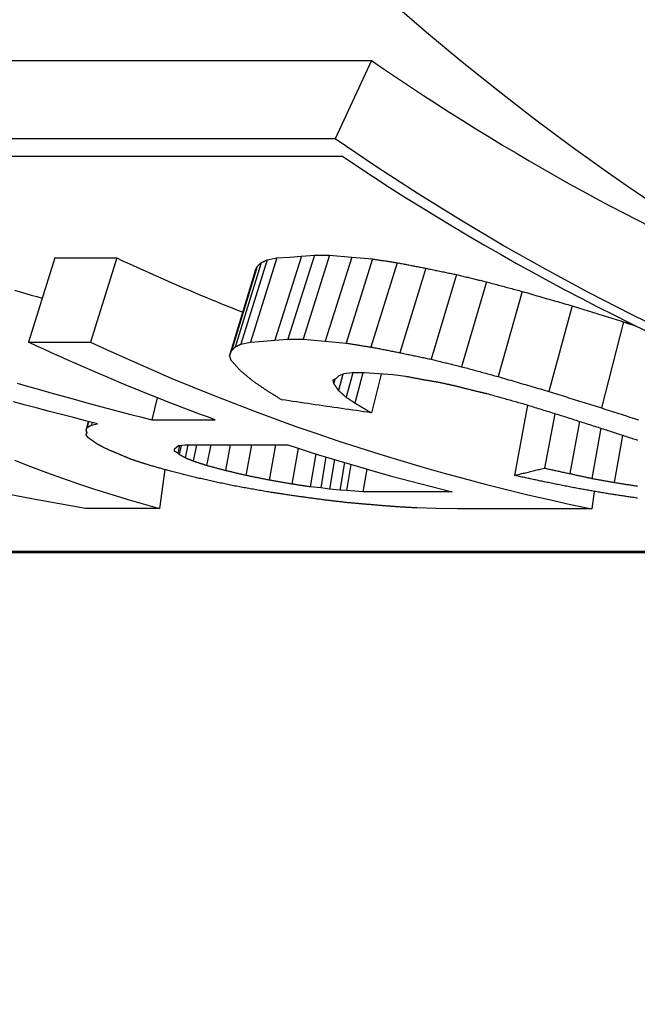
# Model space of a CAD drawing. Header units: millimetres. Extents: x 93 to 376, y -75 to 291.
# Tile 10 of 19: x 150.51 to 153.93, y 237.37 to 242.84. Entities that reach past the tile are written whole.
import ezdxf

# ---------------------------------------------------------------- set-up
doc = ezdxf.new("R2010")
doc.units = ezdxf.units.MM
doc.layers.add('Detail', color=2, linetype='Continuous')

msp = doc.modelspace()

# ---------------------------------------------------------------- linework, layer by layer
at = {"layer": 'Detail'}
for p, q in [((140.4136, 242.6084), (152.4596, 242.6084)), ((152.4596, 242.6084), (152.2577, 242.1734)), ((152.2577, 242.1734), (140.2118, 242.1734)), ((140.4601, 242.0781), (152.2971, 242.0781)), ((150.7015, 241.5133), (150.555, 241.0464)), ((150.7015, 241.5133), (151.0451, 241.5133)), ((151.0451, 241.5133), (150.8985, 241.0464)), ((151.9332, 241.5133), (151.7867, 241.0464)), ((151.8801, 241.5028), (151.9332, 241.5133)), ((152.0697, 241.5238), (151.9225, 241.0572)), ((151.9332, 241.5133), (152.0055, 241.5186)), ((152.1424, 241.529), (151.995, 241.0625)), ((152.0055, 241.5186), (152.0697, 241.5238)), ((152.0697, 241.5238), (152.1424, 241.529)), ((152.2265, 241.529), (152.079, 241.0625)), ((152.1424, 241.529), (152.2265, 241.529)), ((152.3487, 241.5186), (152.2018, 241.0519)), ((152.2265, 241.529), (152.3487, 241.5186)), ((152.4634, 241.5081), (152.3172, 241.0411)), ((152.3487, 241.5186), (152.4634, 241.5081)), ((151.8244, 241.4667), (151.6808, 240.9984)), ((151.8467, 241.4873), (151.7018, 241.0196)), ((151.8801, 241.5028), (151.7343, 241.0356)), ((151.8135, 241.4412), (151.8244, 241.4667)), ((152.6003, 241.4873), (152.4554, 241.0196)), ((152.7596, 241.4566), (152.6167, 240.9881)), ((151.8135, 241.4412), (151.6715, 240.9722)), ((152.9305, 241.4212), (152.7899, 240.9516)), ((153.096, 241.3813), (152.958, 240.9105)), ((153.2954, 241.328), (153.161, 240.8557)), ((153.5717, 241.2481), (153.4429, 240.7735)), ((153.8581, 241.1586), (153.7359, 240.6814)), ((150.555, 241.0464), (150.8985, 241.0464)), ((151.7343, 241.0356), (151.7867, 241.0464)), ((151.7867, 241.0464), (151.8587, 241.0519)), ((151.8587, 241.0519), (151.9225, 241.0572)), ((151.9225, 241.0572), (151.995, 241.0625)), ((151.995, 241.0625), (152.079, 241.0625)), ((152.079, 241.0625), (152.2018, 241.0519)), ((152.2018, 241.0519), (152.3172, 241.0411)), ((151.6715, 240.9722), (151.6808, 240.9984)), ((152.2782, 240.8605), (152.2629, 240.8458)), ((152.2998, 240.8684), (152.2752, 240.7782)), ((152.3053, 240.8705), (152.2782, 240.8605)), ((152.3521, 240.8756), (152.3053, 240.8705)), ((152.3544, 240.8756), (152.3186, 240.7407)), ((152.419, 240.8756), (152.3521, 240.8756)), ((152.4106, 240.8756), (152.367, 240.7085)), ((152.4978, 240.8705), (152.419, 240.8756)), ((152.512, 240.8696), (152.458, 240.6546)), ((152.5762, 240.8656), (152.4978, 240.8705)), ((152.65, 240.8557), (152.5762, 240.8656)), ((152.2629, 240.8458), (152.2444, 240.8359)), ((152.2559, 240.8421), (152.2488, 240.8166)), ((151.27, 240.7379), (151.2401, 240.6156)), ((153.3238, 240.6965), (153.252, 240.3074)), ((153.4762, 240.6492), (153.4179, 240.3479)), ((150.8857, 240.6074), (150.8747, 240.5606)), ((150.8887, 240.6067), (150.8808, 240.5732)), ((150.9079, 240.6019), (150.9041, 240.5857)), ((150.9041, 240.5857), (150.9387, 240.5942)), ((151.2401, 240.6156), (151.5918, 240.6156)), ((153.613, 240.6059), (153.5592, 240.3174)), ((150.8781, 240.5499), (150.874, 240.5318)), ((150.874, 240.5318), (150.8799, 240.5442)), ((150.8747, 240.5606), (150.8808, 240.5732)), ((153.7308, 240.5685), (153.6807, 240.291)), ((153.852, 240.5289), (153.8063, 240.2687)), ((151.3772, 240.4646), (151.387, 240.4724)), ((151.3925, 240.473), (151.3836, 240.4306)), ((151.387, 240.4724), (151.4249, 240.4764)), ((151.4016, 240.4739), (151.391, 240.4231)), ((151.4249, 240.4764), (151.9946, 240.4764)), ((151.44, 240.4764), (151.4253, 240.4048)), ((151.4866, 240.4764), (151.4685, 240.3867)), ((151.5663, 240.4764), (151.5438, 240.3618)), ((151.6751, 240.4764), (151.6481, 240.3343)), ((151.7921, 240.4764), (151.7609, 240.3074)), ((151.9254, 240.4764), (151.8906, 240.2814)), ((151.3647, 240.4419), (151.3659, 240.4495)), ((151.3659, 240.4495), (151.3674, 240.4571)), ((151.3674, 240.4571), (151.3772, 240.4646)), ((151.391, 240.4231), (151.3836, 240.4306)), ((152.0512, 240.458), (152.0168, 240.2592)), ((152.1499, 240.4267), (152.1188, 240.2438)), ((152.2056, 240.4095), (152.1767, 240.2377)), ((152.2527, 240.3951), (152.2255, 240.2318)), ((152.3086, 240.3784), (152.2833, 240.2258)), ((152.3446, 240.3677), (152.3207, 240.2228)), ((151.3117, 240.3394), (151.2818, 240.1242)), ((152.4319, 240.3424), (152.4114, 240.2169)), ((152.1767, 240.2377), (152.1188, 240.2438)), ((152.2255, 240.2318), (152.1767, 240.2377)), ((152.2833, 240.2258), (152.2255, 240.2318)), ((152.3207, 240.2228), (152.2833, 240.2258)), ((152.3659, 240.2198), (152.3207, 240.2228)), ((152.4114, 240.2169), (152.3659, 240.2198)), ((152.9056, 240.2169), (152.4114, 240.2169)), ((153.6952, 240.2189), (153.6817, 240.1217)), ((151.2818, 240.1242), (150.8714, 240.1242)), ((152.8148, 240.1242), (152.7105, 240.1267)), ((152.936, 240.1217), (152.8148, 240.1242)), ((153.6817, 240.1217), (152.936, 240.1217)), ((158.4157, 239.8861), (146.95, 239.8861)), ((147.0015, 239.8802), (158.4413, 239.8802))]:
    msp.add_line(p, q, dxfattribs=at)
at = {"layer": 'Detail', "flags": 128}
for points in [[(156.1464, 240.3297), (155.892, 240.4043), (155.6388, 240.4845), (155.3867, 240.5702), (155.136, 240.6614), (154.8866, 240.7581), (154.6387, 240.8601), (154.3923, 240.9676), (154.1476, 241.0805), (153.9045, 241.1986), (153.6632, 241.3222), (153.4238, 241.451), (153.1864, 241.585), (152.951, 241.7243), (152.7177, 241.8688), (152.4866, 242.0185), (152.2577, 242.1734)], [(151.0451, 241.5133), (151.0739, 241.4999), (151.1028, 241.4865), (151.1317, 241.4733), (151.1607, 241.4601), (151.1897, 241.447), (151.2186, 241.4339), (151.2477, 241.421), (151.2767, 241.4081), (151.3058, 241.3953), (151.3348, 241.3826), (151.3639, 241.37), (151.3931, 241.3574), (151.4222, 241.3449), (151.4514, 241.3325), (151.4806, 241.3202), (151.5098, 241.3079), (151.539, 241.2957), (151.5683, 241.2836), (151.5976, 241.2716), (151.6269, 241.2597), (151.6562, 241.2478), (151.6855, 241.236), (151.7149, 241.2243), (151.7443, 241.2127)], [(152.4634, 241.5081), (152.4691, 241.5073), (152.4748, 241.5064), (152.4805, 241.5055), (152.4862, 241.5047), (152.4919, 241.5038), (152.4977, 241.5029), (152.5033, 241.5021), (152.5091, 241.5012), (152.5148, 241.5003), (152.5205, 241.4994), (152.5262, 241.4986), (152.5319, 241.4977), (152.5376, 241.4968), (152.5433, 241.496), (152.549, 241.4951), (152.5547, 241.4942), (152.5604, 241.4934), (152.5661, 241.4925), (152.5718, 241.4916), (152.5775, 241.4908), (152.5832, 241.4899), (152.5889, 241.489), (152.5946, 241.4882), (152.6003, 241.4873)], [(151.8244, 241.4667), (151.8253, 241.4675), (151.8262, 241.4684), (151.8272, 241.4692), (151.8281, 241.4701), (151.829, 241.471), (151.8299, 241.4718), (151.8309, 241.4727), (151.8318, 241.4735), (151.8327, 241.4744), (151.8336, 241.4752), (151.8346, 241.4761), (151.8355, 241.477), (151.8364, 241.4778), (151.8374, 241.4787), (151.8383, 241.4795), (151.8392, 241.4804), (151.8402, 241.4813), (151.8411, 241.4821), (151.842, 241.483), (151.8429, 241.4839), (151.8439, 241.4847), (151.8448, 241.4856), (151.8457, 241.4864), (151.8467, 241.4873)], [(151.8467, 241.4873), (151.8481, 241.488), (151.8495, 241.4886), (151.8509, 241.4892), (151.8522, 241.4899), (151.8536, 241.4905), (151.855, 241.4912), (151.8564, 241.4918), (151.8578, 241.4925), (151.8592, 241.4931), (151.8606, 241.4938), (151.862, 241.4944), (151.8634, 241.4951), (151.8648, 241.4957), (151.8662, 241.4963), (151.8676, 241.497), (151.869, 241.4976), (151.8704, 241.4983), (151.8718, 241.4989), (151.8732, 241.4996), (151.8746, 241.5002), (151.876, 241.5009), (151.8774, 241.5015), (151.8787, 241.5022), (151.8801, 241.5028)], [(152.6003, 241.4873), (152.6069, 241.486), (152.6136, 241.4847), (152.6202, 241.4835), (152.6268, 241.4822), (152.6335, 241.4809), (152.6401, 241.4796), (152.6468, 241.4783), (152.6534, 241.477), (152.66, 241.4758), (152.6667, 241.4745), (152.6733, 241.4732), (152.6799, 241.4719), (152.6866, 241.4706), (152.6932, 241.4694), (152.6999, 241.4681), (152.7065, 241.4668), (152.7131, 241.4655), (152.7198, 241.4642), (152.7264, 241.463), (152.7331, 241.4617), (152.7397, 241.4604), (152.7463, 241.4592), (152.753, 241.4579), (152.7596, 241.4566)], [(152.7596, 241.4566), (152.7667, 241.4551), (152.7739, 241.4536), (152.781, 241.4522), (152.7881, 241.4507), (152.7952, 241.4492), (152.8023, 241.4477), (152.8094, 241.4462), (152.8166, 241.4447), (152.8237, 241.4433), (152.8308, 241.4418), (152.8379, 241.4403), (152.8451, 241.4388), (152.8522, 241.4374), (152.8593, 241.4359), (152.8664, 241.4344), (152.8736, 241.4329), (152.8807, 241.4315), (152.8878, 241.43), (152.8949, 241.4285), (152.902, 241.4271), (152.9092, 241.4256), (152.9163, 241.4241), (152.9234, 241.4227), (152.9305, 241.4212)], [(152.9305, 241.4212), (152.9374, 241.4195), (152.9443, 241.4178), (152.9512, 241.4162), (152.9581, 241.4145), (152.965, 241.4128), (152.9719, 241.4111), (152.9788, 241.4095), (152.9857, 241.4078), (152.9926, 241.4061), (152.9995, 241.4045), (153.0064, 241.4028), (153.0133, 241.4011), (153.0202, 241.3995), (153.027, 241.3978), (153.0339, 241.3962), (153.0408, 241.3945), (153.0477, 241.3929), (153.0546, 241.3912), (153.0615, 241.3895), (153.0684, 241.3879), (153.0753, 241.3862), (153.0822, 241.3846), (153.0891, 241.3829), (153.096, 241.3813)], [(153.096, 241.3813), (153.1043, 241.379), (153.1126, 241.3768), (153.1209, 241.3745), (153.1292, 241.3723), (153.1375, 241.3701), (153.1458, 241.3678), (153.1541, 241.3656), (153.1624, 241.3634), (153.1707, 241.3611), (153.1791, 241.3589), (153.1874, 241.3567), (153.1957, 241.3544), (153.204, 241.3522), (153.2123, 241.35), (153.2206, 241.3478), (153.2289, 241.3456), (153.2372, 241.3434), (153.2455, 241.3412), (153.2538, 241.3389), (153.2621, 241.3367), (153.2705, 241.3345), (153.2788, 241.3323), (153.2871, 241.3301), (153.2954, 241.328)], [(150.478, 241.3347), (150.5087, 241.3258), (150.5394, 241.3168), (150.5701, 241.3079), (150.6008, 241.299), (150.6315, 241.2902)], [(153.2954, 241.328), (153.3069, 241.3246), (153.3184, 241.3212), (153.3299, 241.3178), (153.3414, 241.3144), (153.3529, 241.311), (153.3644, 241.3077), (153.3759, 241.3043), (153.3874, 241.301), (153.3989, 241.2976), (153.4104, 241.2943), (153.4219, 241.291), (153.4335, 241.2876), (153.445, 241.2843), (153.4565, 241.281), (153.468, 241.2777), (153.4795, 241.2744), (153.491, 241.2711), (153.5026, 241.2678), (153.5141, 241.2645), (153.5256, 241.2612), (153.5371, 241.2579), (153.5487, 241.2547), (153.5602, 241.2514), (153.5717, 241.2481)], [(153.5717, 241.2481), (153.5836, 241.2443), (153.5956, 241.2405), (153.6075, 241.2367), (153.6194, 241.2329), (153.6313, 241.2291), (153.6432, 241.2253), (153.6551, 241.2216), (153.667, 241.2178), (153.679, 241.214), (153.6909, 241.2103), (153.7028, 241.2065), (153.7148, 241.2028), (153.7267, 241.1991), (153.7386, 241.1954), (153.7506, 241.1917), (153.7625, 241.188), (153.7744, 241.1843), (153.7864, 241.1806), (153.7983, 241.1769), (153.8103, 241.1732), (153.8222, 241.1696), (153.8342, 241.1659), (153.8461, 241.1623), (153.8581, 241.1586)], [(153.8581, 241.1586), (153.8609, 241.1577), (153.8638, 241.1568), (153.8667, 241.1559), (153.8695, 241.1549), (153.8724, 241.154), (153.8752, 241.1531), (153.8781, 241.1522), (153.881, 241.1512), (153.8838, 241.1503), (153.8867, 241.1494), (153.8895, 241.1485), (153.8924, 241.1475), (153.8953, 241.1466), (153.8981, 241.1457), (153.901, 241.1448), (153.9038, 241.1439), (153.9067, 241.1429), (153.9096, 241.142), (153.9124, 241.1411), (153.9153, 241.1402), (153.9182, 241.1393), (153.921, 241.1383), (153.9239, 241.1374), (153.9267, 241.1365)], [(151.5918, 240.6156), (151.5481, 240.6316), (151.5044, 240.6478), (151.4608, 240.6642), (151.4172, 240.6807), (151.3737, 240.6974), (151.3302, 240.7143), (151.2867, 240.7313), (151.2433, 240.7485), (151.1999, 240.7659), (151.1566, 240.7834), (151.1133, 240.8011), (151.0701, 240.819), (151.0269, 240.837), (150.9838, 240.8552), (150.9407, 240.8736), (150.8976, 240.8922), (150.8546, 240.9109), (150.8117, 240.9297), (150.7688, 240.9488), (150.7259, 240.9679), (150.6831, 240.9873), (150.6404, 241.0068), (150.5977, 241.0265), (150.555, 241.0464)], [(150.8985, 241.0464), (151.0112, 240.9945), (151.1241, 240.9438), (151.2375, 240.8942), (151.3511, 240.8458), (151.4651, 240.7985), (151.5794, 240.7523), (151.694, 240.7074), (151.8089, 240.6635), (151.924, 240.6209), (152.0395, 240.5793), (152.1553, 240.539), (152.2713, 240.4998), (152.3876, 240.4618), (152.5041, 240.425), (152.6209, 240.3893), (152.7379, 240.3548), (152.8552, 240.3215), (152.9727, 240.2894), (153.0904, 240.2585), (153.2083, 240.2287), (153.3263, 240.2002), (153.4446, 240.1728), (153.5631, 240.1466), (153.6817, 240.1217)], [(151.6808, 240.9984), (151.6816, 240.9993), (151.6825, 241.0002), (151.6834, 241.001), (151.6843, 241.0019), (151.6851, 241.0028), (151.686, 241.0037), (151.6869, 241.0046), (151.6878, 241.0055), (151.6886, 241.0063), (151.6895, 241.0072), (151.6904, 241.0081), (151.6913, 241.009), (151.6921, 241.0099), (151.693, 241.0108), (151.6939, 241.0117), (151.6948, 241.0125), (151.6956, 241.0134), (151.6965, 241.0143), (151.6974, 241.0152), (151.6983, 241.0161), (151.6991, 241.017), (151.7, 241.0179), (151.7009, 241.0188), (151.7018, 241.0196)], [(151.7018, 241.0196), (151.7031, 241.0203), (151.7045, 241.021), (151.7058, 241.0216), (151.7072, 241.0223), (151.7085, 241.023), (151.7099, 241.0236), (151.7112, 241.0243), (151.7126, 241.025), (151.714, 241.0256), (151.7153, 241.0263), (151.7167, 241.0269), (151.718, 241.0276), (151.7194, 241.0283), (151.7207, 241.0289), (151.7221, 241.0296), (151.7234, 241.0303), (151.7248, 241.0309), (151.7261, 241.0316), (151.7275, 241.0323), (151.7289, 241.0329), (151.7302, 241.0336), (151.7316, 241.0343), (151.7329, 241.0349), (151.7343, 241.0356)], [(152.3172, 241.0411), (152.323, 241.0402), (152.3287, 241.0393), (152.3345, 241.0384), (152.3403, 241.0375), (152.346, 241.0366), (152.3518, 241.0357), (152.3575, 241.0348), (152.3633, 241.0339), (152.369, 241.033), (152.3748, 241.0321), (152.3806, 241.0312), (152.3863, 241.0303), (152.3921, 241.0295), (152.3978, 241.0286), (152.4036, 241.0277), (152.4093, 241.0268), (152.4151, 241.0259), (152.4209, 241.025), (152.4266, 241.0241), (152.4324, 241.0232), (152.4381, 241.0223), (152.4439, 241.0214), (152.4496, 241.0205), (152.4554, 241.0196)], [(152.4554, 241.0196), (152.4621, 241.0183), (152.4688, 241.017), (152.4756, 241.0157), (152.4823, 241.0144), (152.489, 241.013), (152.4957, 241.0117), (152.5024, 241.0104), (152.5091, 241.0091), (152.5159, 241.0078), (152.5226, 241.0064), (152.5293, 241.0051), (152.536, 241.0038), (152.5427, 241.0025), (152.5495, 241.0012), (152.5562, 240.9999), (152.5629, 240.9985), (152.5696, 240.9972), (152.5763, 240.9959), (152.5831, 240.9946), (152.5898, 240.9933), (152.5965, 240.992), (152.6032, 240.9907), (152.6099, 240.9894), (152.6167, 240.9881)], [(151.6792, 240.9463), (151.6788, 240.9474), (151.6785, 240.9485), (151.6782, 240.9495), (151.6779, 240.9506), (151.6776, 240.9517), (151.6772, 240.9528), (151.6769, 240.9538), (151.6766, 240.9549), (151.6763, 240.956), (151.676, 240.9571), (151.6757, 240.9582), (151.6753, 240.9592), (151.675, 240.9603), (151.6747, 240.9614), (151.6744, 240.9625), (151.6741, 240.9636), (151.6737, 240.9646), (151.6734, 240.9657), (151.6731, 240.9668), (151.6728, 240.9679), (151.6725, 240.969), (151.6722, 240.97), (151.6718, 240.9711), (151.6715, 240.9722)], [(152.6167, 240.9881), (152.6239, 240.9865), (152.6311, 240.985), (152.6383, 240.9835), (152.6455, 240.9819), (152.6527, 240.9804), (152.6599, 240.9789), (152.6672, 240.9774), (152.6744, 240.9758), (152.6816, 240.9743), (152.6888, 240.9728), (152.696, 240.9713), (152.7032, 240.9698), (152.7105, 240.9682), (152.7177, 240.9667), (152.7249, 240.9652), (152.7321, 240.9637), (152.7393, 240.9622), (152.7466, 240.9607), (152.7538, 240.9591), (152.761, 240.9576), (152.7682, 240.9561), (152.7754, 240.9546), (152.7827, 240.9531), (152.7899, 240.9516)], [(151.7342, 240.8854), (151.7319, 240.8879), (151.7296, 240.8904), (151.7273, 240.8929), (151.725, 240.8954), (151.7227, 240.8979), (151.7204, 240.9005), (151.7181, 240.903), (151.7158, 240.9055), (151.7135, 240.908), (151.7112, 240.9106), (151.7089, 240.9131), (151.7066, 240.9156), (151.7043, 240.9182), (151.702, 240.9207), (151.6997, 240.9233), (151.6975, 240.9258), (151.6952, 240.9284), (151.6929, 240.9309), (151.6906, 240.9335), (151.6883, 240.9361), (151.686, 240.9386), (151.6837, 240.9412), (151.6815, 240.9438), (151.6792, 240.9463)], [(152.7899, 240.9516), (152.7969, 240.9499), (152.8039, 240.9482), (152.8109, 240.9464), (152.8179, 240.9447), (152.8249, 240.943), (152.8319, 240.9413), (152.8389, 240.9395), (152.8459, 240.9378), (152.8529, 240.9361), (152.8599, 240.9344), (152.8669, 240.9327), (152.8739, 240.931), (152.8809, 240.9293), (152.8879, 240.9276), (152.8949, 240.9259), (152.9019, 240.9241), (152.9089, 240.9224), (152.9159, 240.9207), (152.9229, 240.919), (152.93, 240.9173), (152.937, 240.9156), (152.944, 240.9139), (152.951, 240.9122), (152.958, 240.9105)], [(152.958, 240.9105), (152.9664, 240.9082), (152.9749, 240.9059), (152.9833, 240.9036), (152.9918, 240.9013), (153.0002, 240.899), (153.0087, 240.8967), (153.0171, 240.8944), (153.0256, 240.8921), (153.034, 240.8898), (153.0425, 240.8875), (153.051, 240.8852), (153.0594, 240.8829), (153.0679, 240.8806), (153.0763, 240.8784), (153.0848, 240.8761), (153.0933, 240.8738), (153.1017, 240.8715), (153.1102, 240.8692), (153.1186, 240.867), (153.1271, 240.8647), (153.1356, 240.8624), (153.144, 240.8602), (153.1525, 240.8579), (153.161, 240.8557)], [(151.8064, 240.8264), (151.8034, 240.8288), (151.8004, 240.8312), (151.7973, 240.8336), (151.7943, 240.8361), (151.7913, 240.8385), (151.7883, 240.841), (151.7853, 240.8434), (151.7823, 240.8458), (151.7793, 240.8483), (151.7762, 240.8507), (151.7732, 240.8532), (151.7702, 240.8557), (151.7672, 240.8581), (151.7642, 240.8606), (151.7612, 240.863), (151.7582, 240.8655), (151.7552, 240.868), (151.7522, 240.8705), (151.7492, 240.8729), (151.7462, 240.8754), (151.7432, 240.8779), (151.7402, 240.8804), (151.7372, 240.8829), (151.7342, 240.8854)], [(152.7554, 240.8359), (152.751, 240.8368), (152.7466, 240.8376), (152.7422, 240.8384), (152.7378, 240.8392), (152.7334, 240.84), (152.729, 240.8409), (152.7246, 240.8417), (152.7202, 240.8425), (152.7158, 240.8433), (152.7114, 240.8441), (152.707, 240.845), (152.7027, 240.8458), (152.6983, 240.8466), (152.6939, 240.8474), (152.6895, 240.8482), (152.6851, 240.8491), (152.6807, 240.8499), (152.6763, 240.8507), (152.6719, 240.8515), (152.6675, 240.8524), (152.6631, 240.8532), (152.6587, 240.854), (152.6544, 240.8548), (152.65, 240.8557)], [(153.161, 240.8557), (153.1727, 240.8522), (153.1844, 240.8487), (153.1961, 240.8452), (153.2079, 240.8417), (153.2196, 240.8383), (153.2314, 240.8348), (153.2431, 240.8313), (153.2548, 240.8279), (153.2666, 240.8244), (153.2783, 240.821), (153.2901, 240.8176), (153.3018, 240.8142), (153.3136, 240.8107), (153.3253, 240.8073), (153.3371, 240.8039), (153.3488, 240.8005), (153.3606, 240.7971), (153.3723, 240.7937), (153.3841, 240.7903), (153.3958, 240.787), (153.4076, 240.7836), (153.4194, 240.7802), (153.4311, 240.7769), (153.4429, 240.7735)], [(150.4922, 240.819), (150.5542, 240.8011), (150.6164, 240.7834), (150.6785, 240.7659), (150.7408, 240.7485), (150.803, 240.7313), (150.8653, 240.7143), (150.9277, 240.6974), (150.9901, 240.6807), (151.0525, 240.6642), (151.115, 240.6478), (151.1775, 240.6316), (151.2401, 240.6156)], [(151.8849, 240.7735), (151.8816, 240.7757), (151.8783, 240.7779), (151.875, 240.7801), (151.8718, 240.7822), (151.8685, 240.7844), (151.8652, 240.7866), (151.8619, 240.7888), (151.8587, 240.791), (151.8554, 240.7932), (151.8521, 240.7954), (151.8488, 240.7976), (151.8456, 240.7998), (151.8423, 240.802), (151.839, 240.8042), (151.8358, 240.8064), (151.8325, 240.8086), (151.8292, 240.8108), (151.826, 240.813), (151.8227, 240.8152), (151.8194, 240.8175), (151.8162, 240.8197), (151.8129, 240.8219), (151.8097, 240.8241), (151.8064, 240.8264)], [(152.2444, 240.8359), (152.2445, 240.8351), (152.2447, 240.8343), (152.2449, 240.8335), (152.2451, 240.8327), (152.2453, 240.8319), (152.2455, 240.8311), (152.2457, 240.8303), (152.2458, 240.8295), (152.246, 240.8287), (152.2462, 240.8279), (152.2464, 240.8271), (152.2466, 240.8263), (152.2468, 240.8255), (152.2469, 240.8247), (152.2471, 240.8239), (152.2473, 240.823), (152.2475, 240.8222), (152.2477, 240.8214), (152.2479, 240.8206), (152.2481, 240.8198), (152.2482, 240.819), (152.2484, 240.8182), (152.2486, 240.8174), (152.2488, 240.8166)], [(152.2488, 240.8166), (152.2493, 240.8158), (152.2499, 240.815), (152.2504, 240.8142), (152.251, 240.8134), (152.2515, 240.8126), (152.2521, 240.8118), (152.2526, 240.811), (152.2532, 240.8102), (152.2537, 240.8094), (152.2543, 240.8086), (152.2548, 240.8077), (152.2554, 240.8069), (152.2559, 240.8061), (152.2565, 240.8053), (152.257, 240.8045), (152.2576, 240.8037), (152.2581, 240.8029), (152.2587, 240.8021), (152.2592, 240.8013), (152.2598, 240.8005), (152.2603, 240.7997), (152.2609, 240.7989), (152.2614, 240.7981), (152.262, 240.7973)], [(152.262, 240.7973), (152.2625, 240.7965), (152.2631, 240.7957), (152.2636, 240.7949), (152.2642, 240.7941), (152.2647, 240.7933), (152.2653, 240.7925), (152.2658, 240.7917), (152.2664, 240.7909), (152.267, 240.7901), (152.2675, 240.7893), (152.2681, 240.7885), (152.2686, 240.7877), (152.2692, 240.7869), (152.2697, 240.7861), (152.2703, 240.7853), (152.2708, 240.7845), (152.2714, 240.7837), (152.2719, 240.7829), (152.2725, 240.7822), (152.273, 240.7814), (152.2736, 240.7806), (152.2741, 240.7798), (152.2747, 240.779), (152.2752, 240.7782)], [(152.8403, 240.8214), (152.8368, 240.822), (152.8332, 240.8226), (152.8297, 240.8232), (152.8261, 240.8238), (152.8226, 240.8244), (152.8191, 240.825), (152.8155, 240.8256), (152.812, 240.8262), (152.8084, 240.8268), (152.8049, 240.8274), (152.8014, 240.828), (152.7978, 240.8287), (152.7943, 240.8293), (152.7907, 240.8299), (152.7872, 240.8305), (152.7837, 240.8311), (152.7801, 240.8317), (152.7766, 240.8323), (152.7731, 240.8329), (152.7695, 240.8335), (152.766, 240.8341), (152.7624, 240.8347), (152.7589, 240.8353), (152.7554, 240.8359)], [(152.929, 240.802), (152.9253, 240.8028), (152.9216, 240.8036), (152.9179, 240.8044), (152.9142, 240.8052), (152.9105, 240.806), (152.9068, 240.8068), (152.9031, 240.8077), (152.8994, 240.8085), (152.8957, 240.8093), (152.892, 240.8101), (152.8883, 240.8109), (152.8846, 240.8117), (152.8809, 240.8125), (152.8772, 240.8133), (152.8736, 240.8141), (152.8699, 240.8149), (152.8662, 240.8157), (152.8625, 240.8165), (152.8588, 240.8173), (152.8551, 240.8182), (152.8514, 240.819), (152.8477, 240.8198), (152.844, 240.8206), (152.8403, 240.8214)], [(153.021, 240.7782), (153.0171, 240.7792), (153.0133, 240.7802), (153.0095, 240.7811), (153.0056, 240.7821), (153.0018, 240.7831), (152.998, 240.7841), (152.9941, 240.7851), (152.9903, 240.7861), (152.9865, 240.7871), (152.9826, 240.7881), (152.9788, 240.7891), (152.975, 240.7901), (152.9711, 240.7911), (152.9673, 240.7921), (152.9635, 240.7931), (152.9596, 240.794), (152.9558, 240.795), (152.952, 240.796), (152.9481, 240.797), (152.9443, 240.798), (152.9405, 240.799), (152.9366, 240.8), (152.9328, 240.801), (152.929, 240.802)], [(151.96, 240.7269), (151.9568, 240.7288), (151.9537, 240.7307), (151.9506, 240.7326), (151.9474, 240.7346), (151.9443, 240.7365), (151.9412, 240.7384), (151.938, 240.7404), (151.9349, 240.7423), (151.9318, 240.7442), (151.9286, 240.7462), (151.9255, 240.7481), (151.9224, 240.75), (151.9192, 240.752), (151.9161, 240.7539), (151.913, 240.7559), (151.9099, 240.7578), (151.9067, 240.7598), (151.9036, 240.7617), (151.9005, 240.7637), (151.8974, 240.7657), (151.8942, 240.7676), (151.8911, 240.7696), (151.888, 240.7716), (151.8849, 240.7735)], [(152.2752, 240.7782), (152.277, 240.7766), (152.2788, 240.775), (152.2806, 240.7735), (152.2824, 240.7719), (152.2842, 240.7703), (152.286, 240.7687), (152.2879, 240.7672), (152.2897, 240.7656), (152.2915, 240.764), (152.2933, 240.7625), (152.2951, 240.7609), (152.2969, 240.7593), (152.2987, 240.7578), (152.3005, 240.7562), (152.3023, 240.7547), (152.3041, 240.7531), (152.3059, 240.7516), (152.3077, 240.75), (152.3095, 240.7484), (152.3113, 240.7469), (152.3131, 240.7453), (152.3149, 240.7438), (152.3168, 240.7423), (152.3186, 240.7407)], [(153.101, 240.7594), (153.0977, 240.7602), (153.0944, 240.761), (153.091, 240.7618), (153.0877, 240.7626), (153.0844, 240.7633), (153.081, 240.7641), (153.0777, 240.7649), (153.0743, 240.7657), (153.071, 240.7664), (153.0677, 240.7672), (153.0643, 240.768), (153.061, 240.7688), (153.0577, 240.7696), (153.0543, 240.7704), (153.051, 240.7711), (153.0476, 240.7719), (153.0443, 240.7727), (153.041, 240.7735), (153.0376, 240.7743), (153.0343, 240.775), (153.031, 240.7758), (153.0276, 240.7766), (153.0243, 240.7774), (153.021, 240.7782)], [(153.3, 240.704), (153.2917, 240.7063), (153.2834, 240.7086), (153.2751, 240.7108), (153.2668, 240.7131), (153.2585, 240.7154), (153.2502, 240.7177), (153.2419, 240.72), (153.2336, 240.7223), (153.2254, 240.7246), (153.2171, 240.7269), (153.2088, 240.7292), (153.2005, 240.7315), (153.1922, 240.7338), (153.1839, 240.7361), (153.1756, 240.7384), (153.1673, 240.7408), (153.159, 240.7431), (153.1507, 240.7454), (153.1425, 240.7477), (153.1342, 240.7501), (153.1259, 240.7524), (153.1176, 240.7548), (153.1093, 240.7571), (153.101, 240.7594)], [(153.4429, 240.7735), (153.4551, 240.7696), (153.4673, 240.7657), (153.4794, 240.7617), (153.4916, 240.7578), (153.5038, 240.7539), (153.516, 240.75), (153.5282, 240.7462), (153.5404, 240.7423), (153.5526, 240.7384), (153.5648, 240.7346), (153.577, 240.7307), (153.5892, 240.7269), (153.6014, 240.723), (153.6136, 240.7192), (153.6258, 240.7154), (153.6381, 240.7116), (153.6503, 240.7078), (153.6625, 240.704), (153.6747, 240.7002), (153.6869, 240.6964), (153.6992, 240.6927), (153.7114, 240.6889), (153.7236, 240.6852), (153.7359, 240.6814)], [(150.9387, 240.5942), (150.8719, 240.6109), (150.8051, 240.6278), (150.7384, 240.6449), (150.6717, 240.6621), (150.6051, 240.6796), (150.5385, 240.6972), (150.472, 240.715)], [(152.458, 240.6546), (152.4372, 240.6576), (152.4164, 240.6605), (152.3957, 240.6635), (152.3749, 240.6665), (152.3542, 240.6694), (152.3334, 240.6724), (152.3126, 240.6754), (152.2919, 240.6784), (152.2711, 240.6814), (152.2504, 240.6844), (152.2296, 240.6874), (152.2089, 240.6904), (152.1881, 240.6934), (152.1674, 240.6964), (152.1466, 240.6994), (152.1259, 240.7024), (152.1051, 240.7055), (152.0844, 240.7085), (152.0637, 240.7116), (152.0429, 240.7146), (152.0222, 240.7177), (152.0014, 240.7207), (151.9807, 240.7238), (151.96, 240.7269)], [(152.3186, 240.7407), (152.3206, 240.7393), (152.3226, 240.738), (152.3246, 240.7366), (152.3266, 240.7353), (152.3286, 240.7339), (152.3307, 240.7326), (152.3327, 240.7312), (152.3347, 240.7299), (152.3367, 240.7285), (152.3387, 240.7272), (152.3408, 240.7259), (152.3428, 240.7245), (152.3448, 240.7232), (152.3468, 240.7218), (152.3488, 240.7205), (152.3509, 240.7192), (152.3529, 240.7178), (152.3549, 240.7165), (152.3569, 240.7151), (152.359, 240.7138), (152.361, 240.7125), (152.363, 240.7111), (152.365, 240.7098), (152.367, 240.7085)], [(152.367, 240.7085), (152.3689, 240.7073), (152.3708, 240.7062), (152.3727, 240.7051), (152.3746, 240.7039), (152.3764, 240.7028), (152.3783, 240.7017), (152.3802, 240.7005), (152.3821, 240.6994), (152.384, 240.6983), (152.3859, 240.6972), (152.3877, 240.696), (152.3896, 240.6949), (152.3915, 240.6938), (152.3934, 240.6926), (152.3953, 240.6915), (152.3971, 240.6904), (152.399, 240.6893), (152.4009, 240.6882), (152.4028, 240.687), (152.4047, 240.6859), (152.4066, 240.6848), (152.4084, 240.6837), (152.4103, 240.6825), (152.4122, 240.6814)], [(153.5302, 240.6327), (153.5206, 240.6357), (153.511, 240.6386), (153.5014, 240.6415), (153.4918, 240.6444), (153.4822, 240.6473), (153.4726, 240.6503), (153.463, 240.6532), (153.4534, 240.6562), (153.4438, 240.6591), (153.4342, 240.6621), (153.4246, 240.665), (153.415, 240.668), (153.4054, 240.671), (153.3959, 240.6739), (153.3863, 240.6769), (153.3767, 240.6799), (153.3671, 240.6829), (153.3575, 240.6859), (153.3479, 240.6889), (153.3383, 240.6919), (153.3288, 240.6949), (153.3192, 240.6979), (153.3096, 240.701), (153.3, 240.704)], [(152.4122, 240.6814), (152.4141, 240.6803), (152.416, 240.6792), (152.4179, 240.6781), (152.4198, 240.6769), (152.4217, 240.6758), (152.4236, 240.6747), (152.4256, 240.6736), (152.4275, 240.6725), (152.4294, 240.6713), (152.4313, 240.6702), (152.4332, 240.6691), (152.4351, 240.668), (152.437, 240.6669), (152.4389, 240.6658), (152.4408, 240.6646), (152.4427, 240.6635), (152.4446, 240.6624), (152.4465, 240.6613), (152.4484, 240.6602), (152.4503, 240.6591), (152.4522, 240.658), (152.4542, 240.6569), (152.4561, 240.6558), (152.458, 240.6546)], [(153.7564, 240.5606), (153.747, 240.5635), (153.7375, 240.5664), (153.7281, 240.5694), (153.7187, 240.5723), (153.7092, 240.5753), (153.6998, 240.5783), (153.6904, 240.5812), (153.6809, 240.5842), (153.6715, 240.5872), (153.6621, 240.5902), (153.6526, 240.5932), (153.6432, 240.5962), (153.6338, 240.5992), (153.6244, 240.6022), (153.615, 240.6053), (153.6055, 240.6083), (153.5961, 240.6113), (153.5867, 240.6144), (153.5773, 240.6174), (153.5679, 240.6205), (153.5585, 240.6235), (153.5491, 240.6266), (153.5397, 240.6297), (153.5302, 240.6327)], [(153.7359, 240.6814), (153.7479, 240.6775), (153.7599, 240.6736), (153.772, 240.6697), (153.784, 240.6658), (153.7961, 240.6619), (153.8081, 240.658), (153.8202, 240.6542), (153.8322, 240.6503), (153.8443, 240.6465), (153.8563, 240.6426), (153.8684, 240.6388), (153.8804, 240.635), (153.8925, 240.6312), (153.9046, 240.6274), (153.9166, 240.6236), (153.9287, 240.6198), (153.9408, 240.616)], [(150.8808, 240.5732), (150.8817, 240.5737), (150.8827, 240.5742), (150.8837, 240.5747), (150.8846, 240.5752), (150.8856, 240.5758), (150.8866, 240.5763), (150.8876, 240.5768), (150.8885, 240.5773), (150.8895, 240.5779), (150.8905, 240.5784), (150.8914, 240.5789), (150.8924, 240.5794), (150.8934, 240.5799), (150.8944, 240.5805), (150.8953, 240.581), (150.8963, 240.5815), (150.8973, 240.582), (150.8982, 240.5826), (150.8992, 240.5831), (150.9002, 240.5836), (150.9012, 240.5841), (150.9021, 240.5847), (150.9031, 240.5852), (150.9041, 240.5857)], [(150.8875, 240.5158), (150.8869, 240.5165), (150.8864, 240.5171), (150.8858, 240.5178), (150.8852, 240.5185), (150.8847, 240.5191), (150.8841, 240.5198), (150.8835, 240.5205), (150.883, 240.5211), (150.8824, 240.5218), (150.8818, 240.5225), (150.8813, 240.5231), (150.8807, 240.5238), (150.8802, 240.5245), (150.8796, 240.5251), (150.879, 240.5258), (150.8785, 240.5265), (150.8779, 240.5271), (150.8773, 240.5278), (150.8768, 240.5285), (150.8762, 240.5291), (150.8757, 240.5298), (150.8751, 240.5305), (150.8745, 240.5312), (150.874, 240.5318)], [(150.8799, 240.5442), (150.8797, 240.5449), (150.8795, 240.5455), (150.8793, 240.5462), (150.8791, 240.5469), (150.8788, 240.5476), (150.8786, 240.5483), (150.8784, 240.5489), (150.8782, 240.5496), (150.878, 240.5503), (150.8778, 240.551), (150.8775, 240.5517), (150.8773, 240.5523), (150.8771, 240.553), (150.8769, 240.5537), (150.8767, 240.5544), (150.8765, 240.5551), (150.8762, 240.5558), (150.876, 240.5564), (150.8758, 240.5571), (150.8756, 240.5578), (150.8754, 240.5585), (150.8752, 240.5592), (150.8749, 240.5599), (150.8747, 240.5606)], [(153.9376, 240.5012), (153.9294, 240.5038), (153.9211, 240.5065), (153.9129, 240.5091), (153.9046, 240.5118), (153.8964, 240.5145), (153.8881, 240.5171), (153.8799, 240.5198), (153.8716, 240.5225), (153.8634, 240.5252), (153.8552, 240.5278), (153.8469, 240.5305), (153.8387, 240.5332), (153.8305, 240.536), (153.8222, 240.5387), (153.814, 240.5414), (153.8058, 240.5441), (153.7975, 240.5468), (153.7893, 240.5496), (153.7811, 240.5523), (153.7729, 240.555), (153.7646, 240.5578), (153.7564, 240.5606)], [(150.9101, 240.4998), (150.9091, 240.5005), (150.9082, 240.5011), (150.9073, 240.5018), (150.9063, 240.5025), (150.9054, 240.5031), (150.9044, 240.5038), (150.9035, 240.5045), (150.9025, 240.5051), (150.9016, 240.5058), (150.9007, 240.5065), (150.8997, 240.5071), (150.8988, 240.5078), (150.8978, 240.5085), (150.8969, 240.5091), (150.896, 240.5098), (150.895, 240.5105), (150.8941, 240.5111), (150.8931, 240.5118), (150.8922, 240.5125), (150.8912, 240.5131), (150.8903, 240.5138), (150.8894, 240.5145), (150.8884, 240.5151), (150.8875, 240.5158)], [(150.9319, 240.4842), (150.931, 240.4848), (150.9301, 240.4855), (150.9292, 240.4861), (150.9283, 240.4868), (150.9274, 240.4874), (150.9265, 240.4881), (150.9256, 240.4887), (150.9246, 240.4894), (150.9237, 240.49), (150.9228, 240.4907), (150.9219, 240.4913), (150.921, 240.492), (150.9201, 240.4926), (150.9192, 240.4933), (150.9183, 240.4939), (150.9174, 240.4946), (150.9164, 240.4952), (150.9155, 240.4959), (150.9146, 240.4965), (150.9137, 240.4972), (150.9128, 240.4979), (150.9119, 240.4985), (150.911, 240.4992), (150.9101, 240.4998)], [(150.982, 240.4571), (150.9799, 240.4582), (150.9778, 240.4593), (150.9757, 240.4605), (150.9736, 240.4616), (150.9715, 240.4627), (150.9694, 240.4638), (150.9674, 240.4649), (150.9653, 240.4661), (150.9632, 240.4672), (150.9611, 240.4683), (150.959, 240.4694), (150.9569, 240.4706), (150.9548, 240.4717), (150.9528, 240.4728), (150.9507, 240.474), (150.9486, 240.4751), (150.9465, 240.4762), (150.9444, 240.4774), (150.9423, 240.4785), (150.9403, 240.4796), (150.9382, 240.4808), (150.9361, 240.4819), (150.934, 240.483), (150.9319, 240.4842)], [(151.0526, 240.4268), (151.0496, 240.4281), (151.0467, 240.4293), (151.0438, 240.4305), (151.0408, 240.4318), (151.0379, 240.4331), (151.0349, 240.4343), (151.032, 240.4356), (151.029, 240.4368), (151.0261, 240.4381), (151.0231, 240.4393), (151.0202, 240.4406), (151.0173, 240.4419), (151.0143, 240.4431), (151.0114, 240.4444), (151.0084, 240.4456), (151.0055, 240.4469), (151.0026, 240.4482), (150.9996, 240.4495), (150.9967, 240.4507), (150.9937, 240.452), (150.9908, 240.4533), (150.9879, 240.4545), (150.9849, 240.4558), (150.982, 240.4571)], [(151.1226, 240.3975), (151.1197, 240.3987), (151.1167, 240.3999), (151.1138, 240.4011), (151.1109, 240.4023), (151.108, 240.4035), (151.1051, 240.4047), (151.1021, 240.4059), (151.0992, 240.4071), (151.0963, 240.4084), (151.0934, 240.4096), (151.0905, 240.4108), (151.0876, 240.412), (151.0846, 240.4133), (151.0817, 240.4145), (151.0788, 240.4157), (151.0759, 240.4169), (151.073, 240.4182), (151.0701, 240.4194), (151.0672, 240.4206), (151.0642, 240.4219), (151.0613, 240.4231), (151.0584, 240.4243), (151.0555, 240.4256), (151.0526, 240.4268)], [(151.3836, 240.4306), (151.3828, 240.4311), (151.382, 240.4316), (151.3812, 240.432), (151.3804, 240.4325), (151.3796, 240.433), (151.3789, 240.4334), (151.3781, 240.4339), (151.3773, 240.4344), (151.3765, 240.4348), (151.3757, 240.4353), (151.3749, 240.4358), (151.3742, 240.4362), (151.3734, 240.4367), (151.3726, 240.4372), (151.3718, 240.4376), (151.371, 240.4381), (151.3702, 240.4386), (151.3694, 240.439), (151.3687, 240.4395), (151.3679, 240.44), (151.3671, 240.4404), (151.3663, 240.4409), (151.3655, 240.4414), (151.3647, 240.4419)], [(151.4253, 240.4048), (151.4239, 240.4055), (151.4224, 240.4063), (151.421, 240.407), (151.4196, 240.4078), (151.4182, 240.4086), (151.4167, 240.4093), (151.4153, 240.4101), (151.4139, 240.4109), (151.4124, 240.4116), (151.411, 240.4124), (151.4096, 240.4131), (151.4082, 240.4139), (151.4067, 240.4147), (151.4053, 240.4154), (151.4039, 240.4162), (151.4025, 240.417), (151.401, 240.4178), (151.3996, 240.4185), (151.3982, 240.4193), (151.3967, 240.4201), (151.3953, 240.4208), (151.3939, 240.4216), (151.3925, 240.4224), (151.391, 240.4231)], [(150.4771, 240.3916), (150.5657, 240.3572), (150.6545, 240.324), (150.7435, 240.2919), (150.8327, 240.261), (150.9222, 240.2313), (151.0118, 240.2027), (151.1016, 240.1754), (151.1916, 240.1492), (151.2818, 240.1242)], [(151.1981, 240.3724), (151.1949, 240.3734), (151.1918, 240.3744), (151.1886, 240.3755), (151.1855, 240.3765), (151.1823, 240.3775), (151.1792, 240.3786), (151.1761, 240.3796), (151.1729, 240.3807), (151.1698, 240.3817), (151.1666, 240.3827), (151.1635, 240.3838), (151.1603, 240.3848), (151.1572, 240.3859), (151.154, 240.3869), (151.1509, 240.388), (151.1477, 240.389), (151.1446, 240.3901), (151.1414, 240.3911), (151.1383, 240.3922), (151.1352, 240.3932), (151.132, 240.3943), (151.1289, 240.3953), (151.1257, 240.3964), (151.1226, 240.3975)], [(151.3296, 240.3343), (151.3241, 240.3358), (151.3186, 240.3374), (151.3132, 240.3389), (151.3077, 240.3405), (151.3022, 240.3421), (151.2967, 240.3436), (151.2912, 240.3452), (151.2857, 240.3468), (151.2803, 240.3484), (151.2748, 240.35), (151.2693, 240.3515), (151.2638, 240.3531), (151.2583, 240.3547), (151.2529, 240.3563), (151.2474, 240.3579), (151.2419, 240.3595), (151.2364, 240.3611), (151.2309, 240.3627), (151.2255, 240.3643), (151.22, 240.3659), (151.2145, 240.3675), (151.209, 240.3691), (151.2036, 240.3707), (151.1981, 240.3724)], [(151.4685, 240.3867), (151.4667, 240.3874), (151.4649, 240.3882), (151.4631, 240.3889), (151.4613, 240.3897), (151.4595, 240.3904), (151.4577, 240.3912), (151.4559, 240.3919), (151.4541, 240.3927), (151.4523, 240.3934), (151.4505, 240.3942), (151.4487, 240.3949), (151.4469, 240.3957), (151.4451, 240.3964), (151.4433, 240.3972), (151.4415, 240.3979), (151.4397, 240.3987), (151.4379, 240.3994), (151.4361, 240.4002), (151.4343, 240.401), (151.4325, 240.4017), (151.4307, 240.4025), (151.4289, 240.4032), (151.4271, 240.404), (151.4253, 240.4048)], [(151.5438, 240.3618), (151.5406, 240.3629), (151.5375, 240.3639), (151.5344, 240.3649), (151.5312, 240.3659), (151.5281, 240.367), (151.525, 240.368), (151.5218, 240.369), (151.5187, 240.37), (151.5156, 240.3711), (151.5124, 240.3721), (151.5093, 240.3731), (151.5061, 240.3742), (151.503, 240.3752), (151.4999, 240.3762), (151.4967, 240.3773), (151.4936, 240.3783), (151.4905, 240.3794), (151.4873, 240.3804), (151.4842, 240.3814), (151.4811, 240.3825), (151.4779, 240.3835), (151.4748, 240.3846), (151.4717, 240.3856), (151.4685, 240.3867)], [(151.6481, 240.3343), (151.6437, 240.3354), (151.6394, 240.3365), (151.635, 240.3377), (151.6307, 240.3388), (151.6263, 240.3399), (151.622, 240.3411), (151.6176, 240.3422), (151.6133, 240.3434), (151.6089, 240.3445), (151.6046, 240.3457), (151.6003, 240.3468), (151.5959, 240.348), (151.5916, 240.3491), (151.5872, 240.3503), (151.5829, 240.3514), (151.5785, 240.3526), (151.5742, 240.3537), (151.5698, 240.3549), (151.5655, 240.356), (151.5612, 240.3572), (151.5568, 240.3583), (151.5525, 240.3595), (151.5481, 240.3607), (151.5438, 240.3618)], [(151.5028, 240.291), (151.4956, 240.2928), (151.4884, 240.2945), (151.4812, 240.2963), (151.4739, 240.2981), (151.4667, 240.2998), (151.4595, 240.3016), (151.4523, 240.3034), (151.4451, 240.3052), (151.4378, 240.307), (151.4306, 240.3088), (151.4234, 240.3106), (151.4162, 240.3124), (151.409, 240.3142), (151.4017, 240.316), (151.3945, 240.3178), (151.3873, 240.3196), (151.3801, 240.3214), (151.3729, 240.3233), (151.3657, 240.3251), (151.3585, 240.3269), (151.3512, 240.3287), (151.344, 240.3306), (151.3368, 240.3324), (151.3296, 240.3343)], [(151.7609, 240.3074), (151.7562, 240.3085), (151.7515, 240.3096), (151.7468, 240.3107), (151.7421, 240.3118), (151.7374, 240.3129), (151.7327, 240.314), (151.728, 240.3151), (151.7233, 240.3162), (151.7186, 240.3174), (151.7139, 240.3185), (151.7092, 240.3196), (151.7045, 240.3207), (151.6998, 240.3218), (151.6951, 240.323), (151.6904, 240.3241), (151.6857, 240.3252), (151.681, 240.3263), (151.6763, 240.3275), (151.6716, 240.3286), (151.6669, 240.3297), (151.6622, 240.3309), (151.6575, 240.332), (151.6528, 240.3331), (151.6481, 240.3343)], [(151.8906, 240.2814), (151.8852, 240.2824), (151.8798, 240.2835), (151.8744, 240.2846), (151.8689, 240.2856), (151.8635, 240.2867), (151.8581, 240.2878), (151.8527, 240.2889), (151.8473, 240.2899), (151.8419, 240.291), (151.8365, 240.2921), (151.8311, 240.2932), (151.8257, 240.2943), (151.8203, 240.2953), (151.8149, 240.2964), (151.8095, 240.2975), (151.8041, 240.2986), (151.7987, 240.2997), (151.7933, 240.3008), (151.7879, 240.3019), (151.7825, 240.303), (151.7771, 240.3041), (151.7717, 240.3052), (151.7663, 240.3063), (151.7609, 240.3074)], [(153.252, 240.3074), (153.2589, 240.309), (153.2658, 240.3107), (153.2727, 240.3123), (153.2797, 240.314), (153.2866, 240.3157), (153.2935, 240.3173), (153.3004, 240.319), (153.3073, 240.3207), (153.3142, 240.3223), (153.3211, 240.324), (153.328, 240.3257), (153.3349, 240.3274), (153.3418, 240.3291), (153.3488, 240.3308), (153.3557, 240.3325), (153.3626, 240.3342), (153.3695, 240.3359), (153.3764, 240.3376), (153.3833, 240.3393), (153.3903, 240.341), (153.3972, 240.3427), (153.4041, 240.3444), (153.411, 240.3462), (153.4179, 240.3479)], [(153.4177, 240.2719), (153.4108, 240.2733), (153.4039, 240.2748), (153.3969, 240.2762), (153.39, 240.2777), (153.3831, 240.2791), (153.3762, 240.2806), (153.3693, 240.2821), (153.3624, 240.2835), (153.3555, 240.285), (153.3486, 240.2865), (153.3417, 240.2879), (153.3348, 240.2894), (153.3279, 240.2909), (153.321, 240.2924), (153.3141, 240.2939), (153.3072, 240.2954), (153.3003, 240.2968), (153.2934, 240.2983), (153.2865, 240.2998), (153.2796, 240.3013), (153.2727, 240.3028), (153.2658, 240.3043), (153.2589, 240.3058), (153.252, 240.3074)], [(153.4179, 240.3479), (153.4238, 240.3466), (153.4297, 240.3453), (153.4356, 240.344), (153.4415, 240.3427), (153.4473, 240.3415), (153.4532, 240.3402), (153.4591, 240.3389), (153.465, 240.3376), (153.4709, 240.3363), (153.4768, 240.3351), (153.4826, 240.3338), (153.4885, 240.3325), (153.4944, 240.3313), (153.5003, 240.33), (153.5062, 240.3287), (153.5121, 240.3275), (153.5179, 240.3262), (153.5238, 240.3249), (153.5297, 240.3237), (153.5356, 240.3224), (153.5415, 240.3212), (153.5474, 240.3199), (153.5533, 240.3187), (153.5592, 240.3174)], [(153.5592, 240.3174), (153.5642, 240.3163), (153.5693, 240.3152), (153.5743, 240.3141), (153.5794, 240.313), (153.5845, 240.3118), (153.5895, 240.3107), (153.5946, 240.3096), (153.5996, 240.3085), (153.6047, 240.3074), (153.6098, 240.3063), (153.6148, 240.3052), (153.6199, 240.3041), (153.625, 240.303), (153.63, 240.3019), (153.6351, 240.3008), (153.6401, 240.2997), (153.6452, 240.2986), (153.6503, 240.2975), (153.6553, 240.2964), (153.6604, 240.2954), (153.6655, 240.2943), (153.6705, 240.2932), (153.6756, 240.2921), (153.6807, 240.291)], [(151.6925, 240.25), (151.6845, 240.2517), (151.6766, 240.2533), (151.6687, 240.255), (151.6608, 240.2567), (151.6529, 240.2584), (151.645, 240.26), (151.6371, 240.2617), (151.6292, 240.2634), (151.6213, 240.2651), (151.6134, 240.2668), (151.6055, 240.2685), (151.5976, 240.2702), (151.5897, 240.2719), (151.5818, 240.2737), (151.5739, 240.2754), (151.566, 240.2771), (151.5581, 240.2788), (151.5502, 240.2806), (151.5423, 240.2823), (151.5344, 240.284), (151.5265, 240.2858), (151.5186, 240.2875), (151.5107, 240.2893), (151.5028, 240.291)], [(151.8959, 240.2139), (151.8874, 240.2154), (151.879, 240.2169), (151.8705, 240.2184), (151.862, 240.2198), (151.8535, 240.2213), (151.845, 240.2228), (151.8366, 240.2243), (151.8281, 240.2258), (151.8196, 240.2273), (151.8111, 240.2287), (151.8026, 240.2302), (151.7942, 240.2317), (151.7857, 240.2332), (151.7772, 240.2348), (151.7687, 240.2363), (151.7602, 240.2378), (151.7518, 240.2393), (151.7433, 240.2408), (151.7348, 240.2423), (151.7263, 240.2439), (151.7179, 240.2454), (151.7094, 240.2469), (151.7009, 240.2484), (151.6925, 240.25)], [(152.0168, 240.2592), (152.0115, 240.2602), (152.0062, 240.2611), (152.001, 240.262), (151.9957, 240.2629), (151.9905, 240.2638), (151.9852, 240.2647), (151.9799, 240.2656), (151.9747, 240.2666), (151.9694, 240.2675), (151.9642, 240.2684), (151.9589, 240.2693), (151.9536, 240.2702), (151.9484, 240.2712), (151.9431, 240.2721), (151.9379, 240.273), (151.9326, 240.2739), (151.9274, 240.2749), (151.9221, 240.2758), (151.9168, 240.2767), (151.9116, 240.2776), (151.9063, 240.2786), (151.9011, 240.2795), (151.8958, 240.2804), (151.8906, 240.2814)], [(152.1188, 240.2438), (152.1146, 240.2445), (152.1103, 240.2451), (152.1061, 240.2457), (152.1018, 240.2464), (152.0976, 240.247), (152.0933, 240.2477), (152.0891, 240.2483), (152.0848, 240.2489), (152.0806, 240.2496), (152.0763, 240.2502), (152.072, 240.2509), (152.0678, 240.2515), (152.0635, 240.2521), (152.0593, 240.2528), (152.055, 240.2534), (152.0508, 240.2541), (152.0465, 240.2547), (152.0423, 240.2554), (152.038, 240.256), (152.0338, 240.2567), (152.0295, 240.2573), (152.0253, 240.258), (152.021, 240.2586), (152.0168, 240.2592)], [(153.6042, 240.2348), (153.5964, 240.2363), (153.5886, 240.2378), (153.5808, 240.2393), (153.5731, 240.2408), (153.5653, 240.2423), (153.5575, 240.2439), (153.5497, 240.2454), (153.542, 240.2469), (153.5342, 240.2485), (153.5264, 240.25), (153.5186, 240.2515), (153.5109, 240.2531), (153.5031, 240.2546), (153.4953, 240.2562), (153.4876, 240.2577), (153.4798, 240.2593), (153.472, 240.2608), (153.4643, 240.2624), (153.4565, 240.264), (153.4487, 240.2655), (153.441, 240.2671), (153.4332, 240.2687), (153.4254, 240.2703), (153.4177, 240.2719)], [(153.6807, 240.291), (153.6859, 240.2901), (153.6911, 240.2891), (153.6964, 240.2882), (153.7016, 240.2873), (153.7068, 240.2863), (153.7121, 240.2854), (153.7173, 240.2845), (153.7225, 240.2835), (153.7278, 240.2826), (153.733, 240.2817), (153.7382, 240.2807), (153.7435, 240.2798), (153.7487, 240.2789), (153.754, 240.2779), (153.7592, 240.277), (153.7644, 240.2761), (153.7697, 240.2752), (153.7749, 240.2743), (153.7801, 240.2733), (153.7854, 240.2724), (153.7906, 240.2715), (153.7959, 240.2706), (153.8011, 240.2697), (153.8063, 240.2687)], [(153.8063, 240.2687), (153.8119, 240.2678), (153.8176, 240.2669), (153.8232, 240.266), (153.8288, 240.2651), (153.8344, 240.2642), (153.84, 240.2632), (153.8456, 240.2623), (153.8513, 240.2614), (153.8569, 240.2605), (153.8625, 240.2596), (153.8681, 240.2587), (153.8737, 240.2578), (153.8793, 240.2569), (153.885, 240.256), (153.8906, 240.2551), (153.8962, 240.2542), (153.9018, 240.2533), (153.9074, 240.2524), (153.913, 240.2515), (153.9187, 240.2506), (153.9243, 240.2497), (153.9299, 240.2488), (153.9355, 240.2479)], [(150.8714, 240.1242), (150.7267, 240.1492), (150.5823, 240.1754), (150.438, 240.2027)], [(152.0511, 240.191), (152.0447, 240.1919), (152.0382, 240.1928), (152.0317, 240.1938), (152.0253, 240.1947), (152.0188, 240.1957), (152.0123, 240.1966), (152.0059, 240.1976), (151.9994, 240.1985), (151.9929, 240.1995), (151.9865, 240.2004), (151.98, 240.2014), (151.9735, 240.2024), (151.9671, 240.2033), (151.9606, 240.2043), (151.9541, 240.2052), (151.9477, 240.2062), (151.9412, 240.2072), (151.9347, 240.2081), (151.9283, 240.2091), (151.9218, 240.2101), (151.9153, 240.211), (151.9089, 240.212), (151.9024, 240.213), (151.8959, 240.2139)], [(153.7749, 240.2052), (153.7678, 240.2065), (153.7607, 240.2077), (153.7536, 240.2089), (153.7465, 240.2101), (153.7393, 240.2113), (153.7322, 240.2125), (153.7251, 240.2137), (153.718, 240.2149), (153.7109, 240.2162), (153.7037, 240.2174), (153.6966, 240.2186), (153.6895, 240.2198), (153.6824, 240.2211), (153.6753, 240.2223), (153.6682, 240.2235), (153.6611, 240.2248), (153.6539, 240.226), (153.6468, 240.2273), (153.6397, 240.2285), (153.6326, 240.2298), (153.6255, 240.231), (153.6184, 240.2323), (153.6113, 240.2335), (153.6042, 240.2348)], [(153.9356, 240.1808), (153.9286, 240.1818), (153.9216, 240.1828), (153.9146, 240.1839), (153.9076, 240.1849), (153.9006, 240.186), (153.8937, 240.1871), (153.8867, 240.1881), (153.8797, 240.1892), (153.8727, 240.1902), (153.8657, 240.1913), (153.8587, 240.1924), (153.8517, 240.1934), (153.8448, 240.1945), (153.8378, 240.1956), (153.8308, 240.1966), (153.8238, 240.1977), (153.8168, 240.1988), (153.8098, 240.1998), (153.8029, 240.2009), (153.7959, 240.202), (153.7889, 240.2031), (153.7819, 240.2042), (153.7749, 240.2052)], [(152.1946, 240.1715), (152.1886, 240.1723), (152.1826, 240.1731), (152.1766, 240.1739), (152.1707, 240.1747), (152.1647, 240.1755), (152.1587, 240.1763), (152.1527, 240.1771), (152.1468, 240.1779), (152.1408, 240.1787), (152.1348, 240.1795), (152.1288, 240.1803), (152.1229, 240.1811), (152.1169, 240.1819), (152.1109, 240.1828), (152.1049, 240.1836), (152.0989, 240.1844), (152.093, 240.1852), (152.087, 240.186), (152.081, 240.1868), (152.075, 240.1877), (152.0691, 240.1885), (152.0631, 240.1893), (152.0571, 240.1901), (152.0511, 240.191)], [(152.3339, 240.1553), (152.3281, 240.156), (152.3223, 240.1566), (152.3165, 240.1573), (152.3107, 240.158), (152.3049, 240.1586), (152.2991, 240.1593), (152.2933, 240.16), (152.2875, 240.1606), (152.2817, 240.1613), (152.2759, 240.162), (152.2701, 240.1626), (152.2643, 240.1633), (152.2584, 240.164), (152.2526, 240.1647), (152.2468, 240.1653), (152.241, 240.166), (152.2352, 240.1667), (152.2294, 240.1674), (152.2236, 240.1681), (152.2178, 240.1687), (152.212, 240.1694), (152.2062, 240.1701), (152.2004, 240.1708), (152.1946, 240.1715)], [(152.4581, 240.1447), (152.4529, 240.1451), (152.4477, 240.1456), (152.4426, 240.146), (152.4374, 240.1465), (152.4322, 240.1469), (152.4271, 240.1473), (152.4219, 240.1478), (152.4167, 240.1482), (152.4115, 240.1487), (152.4064, 240.1491), (152.4012, 240.1495), (152.396, 240.15), (152.3908, 240.1504), (152.3857, 240.1509), (152.3805, 240.1513), (152.3753, 240.1517), (152.3702, 240.1522), (152.365, 240.1526), (152.3598, 240.1531), (152.3546, 240.1535), (152.3495, 240.154), (152.3443, 240.1544), (152.3391, 240.1549), (152.3339, 240.1553)], [(152.5823, 240.1343), (152.5771, 240.1347), (152.5719, 240.1352), (152.5667, 240.1356), (152.5616, 240.136), (152.5564, 240.1365), (152.5512, 240.1369), (152.546, 240.1373), (152.5409, 240.1378), (152.5357, 240.1382), (152.5305, 240.1386), (152.5254, 240.1391), (152.5202, 240.1395), (152.515, 240.1399), (152.5098, 240.1403), (152.5047, 240.1408), (152.4995, 240.1412), (152.4943, 240.1417), (152.4891, 240.1421), (152.484, 240.1425), (152.4788, 240.143), (152.4736, 240.1434), (152.4684, 240.1438), (152.4633, 240.1443), (152.4581, 240.1447)], [(152.7105, 240.1267), (152.7052, 240.127), (152.6999, 240.1273), (152.6945, 240.1276), (152.6892, 240.128), (152.6838, 240.1283), (152.6785, 240.1286), (152.6731, 240.1289), (152.6678, 240.1292), (152.6624, 240.1295), (152.6571, 240.1299), (152.6517, 240.1302), (152.6464, 240.1305), (152.6411, 240.1308), (152.6357, 240.1311), (152.6304, 240.1314), (152.625, 240.1318), (152.6197, 240.1321), (152.6143, 240.1324), (152.609, 240.1327), (152.6037, 240.133), (152.5983, 240.1334), (152.593, 240.1337), (152.5876, 240.134), (152.5823, 240.1343)]]:
    msp.add_lwpolyline(points, dxfattribs=at)
at = {"layer": 'Detail'}
for centre, major_axis, start_param, end_param in [((164.8738, 257.5749), (0, 18), 5.30142, 9.797598), ((161.1456, 257.5749), (0, 18), 0, 3.141593), ((159.4027, 257.5749), (0, -17.2), 5.767887, 5.954381), ((159.3025, 257.5749), (0, -17.7), 5.778914, 6.212215), ((155.7421, 257.5749), (0, -17.7), 6.021754, 6.086282)]:
    msp.add_ellipse(centre, major_axis=major_axis, ratio=0.819152, start_param=start_param, end_param=end_param, dxfattribs=at)

doc.saveas('drawing.dxf')
